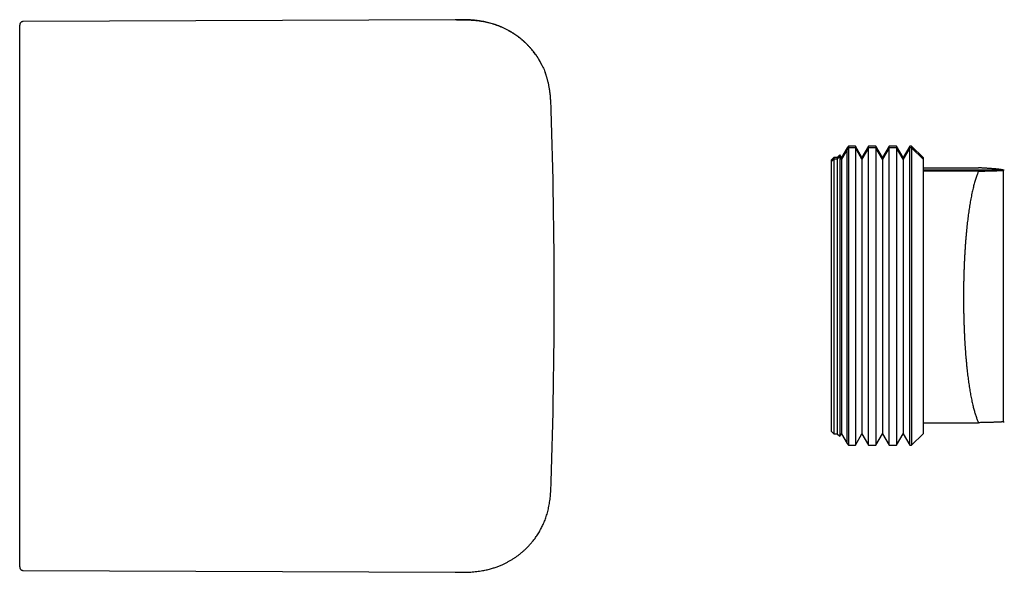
# Model space of a CAD drawing. Header units: millimetres. Extents: x 8 to 692, y 9 to 336.
# Tile 17 of 18: x 370 to 456, y 287 to 336. Entities that reach past the tile are written whole.
import ezdxf

# ---------------------------------------------------------------- set-up
doc = ezdxf.new("R2010")
doc.units = ezdxf.units.MM

msp = doc.modelspace()

# ---------------------------------------------------------------- linework, layer by layer
at = {"color": 7, "linetype": 'Continuous', "lineweight": 30}
for p, q in [((408.328, 335.681), (370.58, 335.516)), ((408.328, 335.681), (408.322, 335.676)), ((416.717, 327.762), (416.717, 327.765)), ((442.563, 324.48), (442.068, 323.623)), ((442.563, 324.33), (442.068, 323.473)), ((442.705, 324.623), (442.563, 324.48)), ((442.563, 324.477), (442.563, 324.48)), ((442.563, 324.33), (442.563, 324.477)), ((442.705, 324.473), (442.563, 324.33)), ((442.563, 298.616), (442.563, 324.33)), ((443.29, 324.623), (442.705, 324.623)), ((442.705, 324.623), (442.705, 324.473)), ((443.29, 324.473), (442.705, 324.473)), ((442.705, 324.473), (442.705, 298.473)), ((443.868, 323.623), (443.29, 324.623)), ((443.29, 324.623), (443.29, 324.473)), ((443.868, 323.473), (443.29, 324.473)), ((443.29, 324.473), (443.29, 298.473)), ((444.445, 324.623), (443.868, 323.623)), ((444.445, 324.473), (443.868, 323.473)), ((445.09, 324.623), (444.445, 324.623)), ((444.445, 324.62), (444.445, 324.623)), ((444.445, 324.473), (444.445, 324.62)), ((445.09, 324.473), (444.445, 324.473)), ((444.445, 298.473), (444.445, 324.473)), ((445.668, 323.623), (445.09, 324.623)), ((445.09, 324.623), (445.09, 324.473)), ((445.668, 323.473), (445.09, 324.473)), ((445.09, 324.473), (445.09, 298.473)), ((446.245, 324.623), (445.668, 323.623)), ((446.245, 324.473), (445.668, 323.473)), ((446.89, 324.623), (446.245, 324.623)), ((446.245, 324.62), (446.245, 324.623)), ((446.245, 324.473), (446.245, 324.62)), ((446.89, 324.473), (446.245, 324.473)), ((446.245, 298.473), (446.245, 324.473)), ((447.468, 323.623), (446.89, 324.623)), ((446.89, 324.623), (446.89, 324.473)), ((447.468, 323.473), (446.89, 324.473)), ((446.89, 324.473), (446.89, 298.473)), ((448.045, 324.623), (447.468, 323.623)), ((448.045, 324.473), (447.468, 323.473)), ((448.205, 324.623), (448.045, 324.623)), ((448.045, 324.62), (448.045, 324.623)), ((448.045, 324.473), (448.045, 324.62)), ((448.205, 324.473), (448.045, 324.473)), ((448.045, 298.473), (448.045, 324.473)), ((449.205, 323.623), (448.205, 324.623)), ((448.205, 324.623), (448.205, 324.473)), ((449.205, 323.473), (448.205, 324.473)), ((448.205, 324.473), (448.205, 298.473)), ((441.405, 323.623), (441.205, 323.423)), ((441.405, 323.473), (441.205, 323.273)), ((441.705, 323.623), (441.405, 323.623)), ((441.405, 323.623), (441.405, 323.473)), ((441.705, 323.473), (441.405, 323.473)), ((441.405, 323.473), (441.405, 299.473)), ((441.935, 323.852), (441.705, 323.623)), ((441.935, 323.703), (441.705, 323.473)), ((441.705, 323.623), (441.705, 323.473)), ((441.705, 323.473), (441.705, 299.473)), ((442.068, 323.623), (441.935, 323.852)), ((441.935, 323.852), (441.935, 323.703)), ((442.068, 323.473), (441.935, 323.703)), ((441.935, 323.703), (441.935, 299.243)), ((442.068, 323.623), (442.068, 323.473)), ((442.068, 323.473), (442.068, 299.473)), ((443.868, 323.623), (443.868, 323.473)), ((443.868, 323.473), (443.868, 299.473)), ((445.668, 323.623), (445.668, 323.473)), ((445.668, 323.473), (445.668, 299.473)), ((447.468, 323.623), (447.468, 323.473)), ((447.468, 323.473), (447.468, 299.473)), ((449.205, 323.623), (449.205, 323.473)), ((449.205, 323.473), (449.205, 322.433)), ((441.205, 323.42), (441.205, 323.423)), ((441.205, 323.273), (441.205, 323.42)), ((441.205, 299.673), (441.205, 323.273)), ((449.205, 322.724), (454.052, 322.724)), ((456.204, 322.516), (449.205, 322.516)), ((449.205, 322.512), (456.204, 322.512)), ((449.205, 322.433), (449.205, 300.433)), ((454.052, 322.433), (449.205, 322.433)), ((456.205, 322.515), (456.204, 322.517)), ((456.204, 322.516), (456.205, 322.514)), ((456.205, 322.511), (456.204, 322.512)), ((456.275, 322.515), (456.205, 322.515)), ((456.205, 322.515), (456.205, 322.514)), ((456.205, 322.514), (456.236, 322.513)), ((456.205, 322.514), (456.205, 322.511)), ((456.205, 322.511), (456.205, 300.515)), ((456.305, 322.515), (456.275, 322.515)), ((449.205, 300.433), (449.205, 299.473)), ((449.205, 300.433), (454.052, 300.433)), ((456.204, 300.513), (456.205, 300.515)), ((456.205, 300.515), (456.231, 300.515)), ((456.231, 300.515), (456.305, 300.515)), ((441.205, 299.673), (441.405, 299.473)), ((441.405, 299.473), (441.705, 299.473)), ((441.705, 299.473), (441.935, 299.243)), ((441.935, 299.243), (442.068, 299.473)), ((442.068, 299.473), (442.563, 298.616)), ((443.29, 298.473), (443.868, 299.473)), ((443.868, 299.473), (444.445, 298.473)), ((445.09, 298.473), (445.668, 299.473)), ((445.668, 299.473), (446.245, 298.473)), ((446.89, 298.473), (447.468, 299.473)), ((447.468, 299.473), (448.045, 298.473)), ((448.205, 298.473), (449.205, 299.473)), ((442.563, 298.616), (442.705, 298.473)), ((442.705, 298.473), (443.29, 298.473)), ((444.445, 298.473), (445.09, 298.473)), ((446.245, 298.473), (446.89, 298.473)), ((448.045, 298.473), (448.205, 298.473)), ((370.58, 287.513), (408.328, 287.349))]:
    msp.add_line(p, q, dxfattribs=at)
for start, end in [(0, 1.86244), (358.13756, 0)]:
    msp.add_arc((-83.019, 311.515), 500, start, end, dxfattribs=at)
for points, knots in [([(370.58, 335.513), (370.565, 335.513), (370.536, 335.511), (370.495, 335.501), (370.458, 335.488), (370.424, 335.47), (370.395, 335.449), (370.369, 335.426), (370.345, 335.399), (370.326, 335.372), (370.314, 335.35), (370.31, 335.341), (370.308, 335.338), (370.307, 335.336), (370.307, 335.334), (370.305, 335.331), (370.304, 335.327), (370.301, 335.321), (370.299, 335.314), (370.296, 335.305), (370.293, 335.296), (370.29, 335.286), (370.288, 335.275), (370.285, 335.263), (370.284, 335.25), (370.282, 335.237), (370.281, 335.222), (370.281, 335.21), (370.281, 335.202), (370.281, 335.199)], [0, 0, 0, 0, 0.040195, 0.078194, 0.113231, 0.144702, 0.180392, 0.209097, 0.236463, 0.27724, 0.297406, 0.302414, 0.304913, 0.306194, 0.307581, 0.310873, 0.317581, 0.326758, 0.349586, 0.381013, 0.421151, 0.470045, 0.527713, 0.594157, 0.669373, 0.753347, 0.846063, 0.947501, 1, 1, 1, 1]), ([(408.449, 335.681), (408.428, 335.681), (408.385, 335.68), (408.343, 335.678), (408.322, 335.677)], [0, 0, 0, 0, 0.500011, 1, 1, 1, 1]), ([(415.929, 331.674), (415.926, 331.68), (415.92, 331.691), (415.91, 331.712), (415.898, 331.734), (415.885, 331.759), (415.871, 331.786), (415.856, 331.816), (415.838, 331.848), (415.821, 331.882), (415.803, 331.915), (415.785, 331.947), (415.766, 331.981), (415.746, 332.017), (415.717, 332.068), (415.678, 332.136), (415.628, 332.218), (415.576, 332.303), (415.52, 332.39), (415.459, 332.482), (415.383, 332.593), (415.292, 332.721), (415.186, 332.861), (415.077, 332.998), (414.966, 333.131), (414.837, 333.278), (414.689, 333.436), (414.522, 333.604), (414.352, 333.764), (414.179, 333.916), (414.004, 334.061), (413.814, 334.208), (413.609, 334.355), (413.389, 334.502), (413.164, 334.639), (412.935, 334.769), (412.7, 334.89), (412.459, 335.004), (412.21, 335.109), (411.954, 335.207), (411.711, 335.289), (411.48, 335.358), (411.265, 335.416), (411.047, 335.468), (410.829, 335.513), (410.633, 335.547), (410.461, 335.574), (410.311, 335.594), (410.163, 335.612), (410.017, 335.627), (409.873, 335.639), (409.731, 335.65), (409.593, 335.658), (409.482, 335.663), (409.397, 335.667), (409.335, 335.669), (409.276, 335.671), (409.219, 335.672), (409.163, 335.674), (409.11, 335.675), (409.056, 335.676), (409.001, 335.677), (408.942, 335.678), (408.88, 335.679), (408.813, 335.679), (408.742, 335.68), (408.667, 335.681), (408.588, 335.681), (408.504, 335.681), (408.449, 335.681), (408.419, 335.681)], [0, 0, 0, 0, 0.009545, 0.018084, 0.025659, 0.032327, 0.038175, 0.043331, 0.047979, 0.052371, 0.056092, 0.060007, 0.064155, 0.068534, 0.073146, 0.082885, 0.093527, 0.103795, 0.11479, 0.126514, 0.13897, 0.157746, 0.176507, 0.195113, 0.213559, 0.231838, 0.257394, 0.282591, 0.307416, 0.331856, 0.356034, 0.380133, 0.408424, 0.436576, 0.464576, 0.492408, 0.520562, 0.548845, 0.577554, 0.606677, 0.636198, 0.659667, 0.683371, 0.707308, 0.731124, 0.754471, 0.770773, 0.786845, 0.802691, 0.818314, 0.833717, 0.848902, 0.863709, 0.877725, 0.884432, 0.890938, 0.897244, 0.90335, 0.909258, 0.914968, 0.920489, 0.926268, 0.932651, 0.939737, 0.947599, 0.95629, 0.965849, 0.976306, 0.987684, 1, 1, 1, 1]), ([(408.449, 335.681), (408.501, 335.681), (408.646, 335.682), (408.884, 335.681), (409.163, 335.677), (409.442, 335.668), (409.722, 335.653), (410.003, 335.631), (410.284, 335.601), (410.555, 335.563), (410.817, 335.517), (411.069, 335.465), (411.321, 335.404), (411.571, 335.334), (411.82, 335.255), (412.068, 335.167), (412.313, 335.069), (412.555, 334.961), (412.794, 334.845), (413.03, 334.719), (413.261, 334.583), (413.488, 334.439), (413.71, 334.286), (413.92, 334.129), (414.119, 333.969), (414.307, 333.807), (414.489, 333.639), (414.664, 333.465), (414.834, 333.285), (415.001, 333.094), (415.166, 332.891), (415.327, 332.677), (415.48, 332.458), (415.623, 332.234), (415.756, 332.006), (415.881, 331.774), (415.992, 331.545), (416.092, 331.32), (416.159, 331.156), (416.192, 331.065), (416.198, 331.048)], [0, 0, 0, 0, 0.016194, 0.044889, 0.073645, 0.102481, 0.131414, 0.16046, 0.18963, 0.218938, 0.245381, 0.271948, 0.298644, 0.325473, 0.352436, 0.379531, 0.406756, 0.434105, 0.461571, 0.489143, 0.51681, 0.544557, 0.57237, 0.600231, 0.625797, 0.651375, 0.676948, 0.702503, 0.728025, 0.7535, 0.781222, 0.808856, 0.836389, 0.863807, 0.891102, 0.918265, 0.945291, 0.969942, 0.994475, 1, 1, 1, 1]), ([(370.281, 287.824), (370.281, 287.828), (370.281, 287.838), (370.281, 287.862), (370.281, 287.895), (370.281, 287.936), (370.281, 287.988), (370.281, 288.054), (370.281, 288.134), (370.281, 288.226), (370.281, 288.33), (370.281, 288.444), (370.281, 288.57), (370.281, 288.707), (370.281, 288.855), (370.281, 289.014), (370.281, 289.184), (370.281, 289.365), (370.281, 289.553), (370.281, 289.747), (370.281, 289.947), (370.281, 290.156), (370.281, 290.375), (370.281, 290.596), (370.281, 290.819), (370.281, 291.041), (370.281, 291.272), (370.281, 291.509), (370.281, 291.753), (370.281, 292.003), (370.281, 292.258), (370.281, 292.52), (370.281, 292.791), (370.281, 293.071), (370.281, 293.36), (370.281, 293.656), (370.281, 293.958), (370.281, 294.267), (370.281, 294.581), (370.281, 294.902), (370.281, 295.229), (370.281, 295.562), (370.281, 295.9), (370.281, 296.244), (370.281, 296.594), (370.281, 296.948), (370.281, 297.32), (370.281, 297.71), (370.281, 298.117), (370.281, 298.53), (370.281, 298.948), (370.281, 299.368), (370.281, 299.789), (370.281, 300.21), (370.281, 300.636), (370.281, 301.066), (370.281, 301.5), (370.281, 301.938), (370.281, 302.368), (370.281, 302.788), (370.281, 303.199), (370.281, 303.613), (370.281, 304.03), (370.281, 304.449), (370.281, 304.87), (370.281, 305.293), (370.281, 305.719), (370.281, 306.146), (370.281, 306.576), (370.281, 307.007), (370.281, 307.465), (370.281, 307.951), (370.281, 308.466), (370.281, 308.982), (370.281, 309.474), (370.281, 309.941), (370.281, 310.383), (370.281, 310.825), (370.281, 311.267), (370.281, 311.71), (370.281, 312.179), (370.281, 312.674), (370.281, 313.194), (370.281, 313.713), (370.281, 314.213), (370.281, 314.692), (370.281, 315.151), (370.281, 315.609), (370.281, 316.064), (370.281, 316.518), (370.281, 316.971), (370.281, 317.422), (370.281, 317.876), (370.281, 318.333), (370.281, 318.794), (370.281, 319.251), (370.281, 319.706), (370.281, 320.157), (370.281, 320.604), (370.281, 321.036), (370.281, 321.452), (370.281, 321.851), (370.281, 322.247), (370.281, 322.639), (370.281, 323.027), (370.281, 323.411), (370.281, 323.79), (370.281, 324.165), (370.281, 324.535), (370.281, 324.9), (370.281, 325.261), (370.281, 325.638), (370.281, 326.031), (370.281, 326.437), (370.281, 326.836), (370.281, 327.208), (370.281, 327.554), (370.281, 327.875), (370.281, 328.191), (370.281, 328.501), (370.281, 328.805), (370.281, 329.121), (370.281, 329.448), (370.281, 329.783), (370.281, 330.11), (370.281, 330.417), (370.281, 330.705), (370.281, 330.974), (370.281, 331.236), (370.281, 331.491), (370.281, 331.738), (370.281, 331.977), (370.281, 332.209), (370.281, 332.434), (370.281, 332.652), (370.281, 332.862), (370.281, 333.064), (370.281, 333.258), (370.281, 333.443), (370.281, 333.619), (370.281, 333.786), (370.281, 333.946), (370.281, 334.099), (370.281, 334.244), (370.281, 334.379), (370.281, 334.504), (370.281, 334.619), (370.281, 334.724), (370.281, 334.818), (370.281, 334.902), (370.281, 334.977), (370.281, 335.041), (370.281, 335.095), (370.281, 335.138), (370.281, 335.171), (370.281, 335.194), (370.281, 335.208), (370.281, 335.213), (370.281, 335.211), (370.281, 335.205), (370.281, 335.202)], [0, 0, 0, 0, 0.005532, 0.011464, 0.017393, 0.023319, 0.029242, 0.036291, 0.043338, 0.050383, 0.057426, 0.064468, 0.071509, 0.078549, 0.08559, 0.092631, 0.099673, 0.106717, 0.113761, 0.120406, 0.127052, 0.133701, 0.140353, 0.147008, 0.153048, 0.159092, 0.165139, 0.171191, 0.177247, 0.1832, 0.189159, 0.195123, 0.201093, 0.207191, 0.213287, 0.219379, 0.225467, 0.231553, 0.237636, 0.243716, 0.249794, 0.25587, 0.261944, 0.268016, 0.274086, 0.280155, 0.286222, 0.292894, 0.299563, 0.306231, 0.312896, 0.31956, 0.326034, 0.332506, 0.338976, 0.345444, 0.351909, 0.358372, 0.364833, 0.370754, 0.376672, 0.382588, 0.388502, 0.394415, 0.400325, 0.406234, 0.412141, 0.418047, 0.423951, 0.429854, 0.435756, 0.442719, 0.449691, 0.45667, 0.463656, 0.469588, 0.475522, 0.481459, 0.487397, 0.493336, 0.499275, 0.506274, 0.513269, 0.520261, 0.527248, 0.533481, 0.539709, 0.54593, 0.552146, 0.558367, 0.564594, 0.570826, 0.577062, 0.583531, 0.590003, 0.596477, 0.602953, 0.60943, 0.615906, 0.622382, 0.628317, 0.634249, 0.64018, 0.646106, 0.65203, 0.657949, 0.663863, 0.669775, 0.675688, 0.681602, 0.687516, 0.693431, 0.700404, 0.707378, 0.714354, 0.721332, 0.727254, 0.733177, 0.739101, 0.745026, 0.750952, 0.756879, 0.763866, 0.770854, 0.777843, 0.784832, 0.791073, 0.797314, 0.803556, 0.809798, 0.816039, 0.822281, 0.828523, 0.834765, 0.841106, 0.847447, 0.853788, 0.860129, 0.866471, 0.872813, 0.879155, 0.885499, 0.892145, 0.898791, 0.905432, 0.91207, 0.918706, 0.925341, 0.931975, 0.938608, 0.945243, 0.951878, 0.958515, 0.965155, 0.971417, 0.977683, 0.983951, 0.990224, 0.996501, 1, 1, 1, 1]), ([(416.717, 327.762), (416.715, 327.821), (416.711, 327.961), (416.703, 328.178), (416.692, 328.41), (416.679, 328.633), (416.664, 328.847), (416.645, 329.051), (416.625, 329.24), (416.602, 329.414), (416.578, 329.576), (416.553, 329.728), (416.527, 329.873), (416.499, 330.008), (416.47, 330.141), (416.439, 330.27), (416.407, 330.394), (416.376, 330.507), (416.346, 330.609), (416.318, 330.701), (416.292, 330.782), (416.268, 330.852), (416.248, 330.912), (416.231, 330.959), (416.219, 330.993), (416.21, 331.017), (416.203, 331.036), (416.2, 331.045), (416.198, 331.048)], [0, 0, 0, 0, 0.052104, 0.123321, 0.191748, 0.257406, 0.320307, 0.380454, 0.437848, 0.488037, 0.535905, 0.581447, 0.624655, 0.665523, 0.704045, 0.744962, 0.782835, 0.817658, 0.849433, 0.87817, 0.903889, 0.926626, 0.946442, 0.963441, 0.974445, 0.984076, 0.992507, 1, 1, 1, 1]), ([(456.204, 322.516), (456.202, 322.519), (456.199, 322.524), (456.185, 322.532), (456.165, 322.539), (456.139, 322.547), (456.106, 322.554), (456.068, 322.562), (456.023, 322.57), (455.972, 322.577), (455.916, 322.585), (455.853, 322.592), (455.786, 322.6), (455.706, 322.608), (455.612, 322.617), (455.501, 322.627), (455.383, 322.637), (455.258, 322.647), (455.127, 322.657), (454.99, 322.666), (454.847, 322.676), (454.698, 322.685), (454.544, 322.695), (454.385, 322.705), (454.221, 322.714), (454.108, 322.721), (454.052, 322.724)], [0, 0, 0, 0, 0.03557, 0.071144, 0.106714, 0.142389, 0.178067, 0.213742, 0.249704, 0.285668, 0.32163, 0.357674, 0.393719, 0.429763, 0.477063, 0.524363, 0.571716, 0.619069, 0.666505, 0.71395, 0.761131, 0.808318, 0.856229, 0.90414, 0.95207, 1, 1, 1, 1]), ([(454.052, 322.433), (454.036, 322.395), (454.003, 322.32), (453.952, 322.191), (453.898, 322.045), (453.841, 321.881), (453.785, 321.709), (453.731, 321.528), (453.677, 321.339), (453.625, 321.142), (453.575, 320.938), (453.525, 320.723), (453.475, 320.496), (453.427, 320.257), (453.379, 320.009), (453.335, 319.76), (453.292, 319.51), (453.252, 319.259), (453.214, 319.001), (453.177, 318.738), (453.141, 318.467), (453.107, 318.192), (453.074, 317.913), (453.043, 317.625), (453.012, 317.325), (452.982, 317.015), (452.954, 316.7), (452.928, 316.387), (452.905, 316.076), (452.883, 315.77), (452.863, 315.46), (452.845, 315.145), (452.827, 314.828), (452.812, 314.508), (452.798, 314.188), (452.785, 313.861), (452.774, 313.525), (452.764, 313.181), (452.756, 312.836), (452.75, 312.496), (452.745, 312.162), (452.743, 311.834), (452.741, 311.506), (452.741, 311.178), (452.743, 310.848), (452.746, 310.52), (452.751, 310.195), (452.757, 309.865), (452.765, 309.531), (452.775, 309.191), (452.787, 308.854), (452.8, 308.525), (452.814, 308.203), (452.829, 307.89), (452.846, 307.579), (452.865, 307.271), (452.885, 306.965), (452.906, 306.664), (452.929, 306.367), (452.954, 306.07), (452.981, 305.772), (453.009, 305.473), (453.039, 305.179), (453.071, 304.894), (453.103, 304.618), (453.136, 304.352), (453.171, 304.092), (453.207, 303.836), (453.245, 303.586), (453.284, 303.342), (453.324, 303.105), (453.365, 302.872), (453.409, 302.641), (453.456, 302.412), (453.503, 302.192), (453.551, 301.986), (453.597, 301.796), (453.643, 301.619), (453.69, 301.448), (453.738, 301.284), (453.788, 301.126), (453.838, 300.973), (453.89, 300.827), (453.943, 300.688), (453.997, 300.556), (454.034, 300.474), (454.052, 300.433)], [0, 0, 0, 0, 0.009884, 0.019768, 0.031992, 0.04422, 0.056448, 0.068672, 0.080995, 0.093318, 0.105448, 0.117577, 0.130451, 0.143331, 0.156211, 0.169085, 0.18109, 0.193099, 0.205108, 0.217112, 0.229214, 0.241316, 0.253228, 0.26514, 0.27778, 0.290426, 0.303072, 0.315712, 0.327535, 0.339362, 0.351189, 0.363011, 0.374929, 0.386846, 0.398578, 0.410311, 0.422753, 0.4352, 0.447647, 0.460089, 0.4718, 0.483515, 0.49523, 0.506941, 0.518745, 0.530549, 0.542171, 0.553793, 0.566109, 0.57843, 0.590752, 0.603068, 0.614753, 0.626442, 0.638132, 0.649817, 0.661594, 0.673371, 0.684968, 0.696566, 0.708846, 0.721132, 0.733417, 0.745698, 0.757445, 0.769196, 0.780948, 0.792695, 0.804534, 0.816373, 0.828033, 0.839692, 0.852031, 0.864374, 0.876717, 0.889056, 0.900056, 0.911062, 0.92207, 0.933076, 0.944077, 0.955258, 0.966444, 0.977633, 0.988819, 1, 1, 1, 1]), ([(454.052, 322.433), (454.126, 322.434), (454.274, 322.437), (454.487, 322.442), (454.676, 322.447), (454.841, 322.451), (454.984, 322.455), (455.122, 322.458), (455.254, 322.462), (455.38, 322.466), (455.499, 322.47), (455.611, 322.474), (455.711, 322.477), (455.799, 322.481), (455.878, 322.484), (455.948, 322.488), (456.011, 322.491), (456.066, 322.495), (456.112, 322.498), (456.149, 322.502), (456.177, 322.505), (456.197, 322.509), (456.202, 322.511), (456.204, 322.512)], [0, 0, 0, 0, 0.063168, 0.126339, 0.189506, 0.236932, 0.284357, 0.3317, 0.379043, 0.42684, 0.474643, 0.522444, 0.570239, 0.612998, 0.655767, 0.69854, 0.741306, 0.784062, 0.82724, 0.870434, 0.913632, 0.956823, 1, 1, 1, 1]), ([(456.275, 322.514), (456.274, 322.514), (456.251, 322.515), (456.227, 322.513), (456.205, 322.511)], [0, 0, 0, 0, 0.069935, 1, 1, 1, 1]), ([(456.204, 300.513), (456.202, 300.512), (456.199, 300.51), (456.185, 300.507), (456.165, 300.504), (456.139, 300.502), (456.106, 300.499), (456.068, 300.496), (456.023, 300.493), (455.972, 300.49), (455.916, 300.487), (455.853, 300.484), (455.786, 300.481), (455.706, 300.478), (455.612, 300.474), (455.501, 300.471), (455.383, 300.467), (455.258, 300.463), (455.127, 300.459), (454.99, 300.456), (454.847, 300.452), (454.698, 300.448), (454.544, 300.444), (454.385, 300.441), (454.221, 300.437), (454.108, 300.435), (454.052, 300.433)], [0, 0, 0, 0, 0.03557, 0.071144, 0.106714, 0.142389, 0.178067, 0.213742, 0.249704, 0.285668, 0.32163, 0.357674, 0.393719, 0.429763, 0.477063, 0.524363, 0.571716, 0.619069, 0.666505, 0.71395, 0.761131, 0.808318, 0.856229, 0.90414, 0.95207, 1, 1, 1, 1]), ([(408.328, 287.349), (408.417, 287.348), (408.592, 287.347), (408.852, 287.348), (409.104, 287.351), (409.35, 287.358), (409.59, 287.368), (409.835, 287.384), (410.087, 287.407), (410.342, 287.437), (410.588, 287.473), (410.816, 287.513), (411.026, 287.556), (411.219, 287.601), (411.404, 287.649), (411.58, 287.7), (411.747, 287.752), (411.906, 287.806), (412.056, 287.861), (412.203, 287.918), (412.347, 287.978), (412.487, 288.039), (412.616, 288.099), (412.738, 288.159), (412.894, 288.239), (413.088, 288.345), (413.311, 288.477), (413.524, 288.615), (413.728, 288.757), (413.93, 288.908), (414.126, 289.066), (414.317, 289.23), (414.5, 289.4), (414.655, 289.554), (414.783, 289.689), (414.885, 289.801), (414.988, 289.919), (415.092, 290.044), (415.198, 290.178), (415.307, 290.322), (415.415, 290.475), (415.524, 290.636), (415.631, 290.807), (415.737, 290.986), (415.837, 291.168), (415.93, 291.351), (416.017, 291.535), (416.1, 291.725), (416.18, 291.924), (416.254, 292.128), (416.323, 292.337), (416.387, 292.553), (416.445, 292.774), (416.498, 293.004), (416.544, 293.241), (416.585, 293.486), (416.619, 293.737), (416.648, 293.994), (416.67, 294.255), (416.687, 294.52), (416.7, 294.789), (416.71, 295.038), (416.715, 295.198), (416.717, 295.266)], [0, 0, 0, 0, 0.020243, 0.039962, 0.059171, 0.077879, 0.096093, 0.113815, 0.13407, 0.15364, 0.172522, 0.190708, 0.206353, 0.221432, 0.235938, 0.249864, 0.263204, 0.275949, 0.288094, 0.299631, 0.312038, 0.323638, 0.334423, 0.344481, 0.354506, 0.374512, 0.394929, 0.413501, 0.432388, 0.451582, 0.471073, 0.48986, 0.508894, 0.528164, 0.539626, 0.551163, 0.562918, 0.575215, 0.588328, 0.602006, 0.616242, 0.631029, 0.646358, 0.66222, 0.678608, 0.693643, 0.709081, 0.724918, 0.741147, 0.757765, 0.774461, 0.791524, 0.808954, 0.82675, 0.845246, 0.864122, 0.883381, 0.903026, 0.923061, 0.943122, 0.963569, 0.984413, 1, 1, 1, 1]), ([(370.281, 287.824), (370.281, 287.821), (370.281, 287.815), (370.281, 287.805), (370.282, 287.795), (370.283, 287.786), (370.283, 287.777), (370.284, 287.77), (370.285, 287.763), (370.287, 287.756), (370.288, 287.75), (370.289, 287.745), (370.29, 287.742), (370.29, 287.739), (370.291, 287.738), (370.291, 287.736), (370.292, 287.733), (370.293, 287.729), (370.298, 287.714), (370.308, 287.688), (370.324, 287.658), (370.341, 287.633), (370.358, 287.612), (370.38, 287.589), (370.409, 287.566), (370.444, 287.545), (370.485, 287.528), (370.531, 287.515), (370.563, 287.514), (370.58, 287.513)], [0, 0, 0, 0, 0.070789, 0.166986, 0.253901, 0.331522, 0.39984, 0.458849, 0.508546, 0.548937, 0.580041, 0.601915, 0.609447, 0.614789, 0.616699, 0.618178, 0.621434, 0.624667, 0.629774, 0.667842, 0.707409, 0.729258, 0.755764, 0.786948, 0.82264, 0.862483, 0.905896, 0.952069, 1, 1, 1, 1])]:
    msp.add_open_spline(points, degree=3, knots=knots, dxfattribs=at)

doc.saveas('drawing.dxf')
